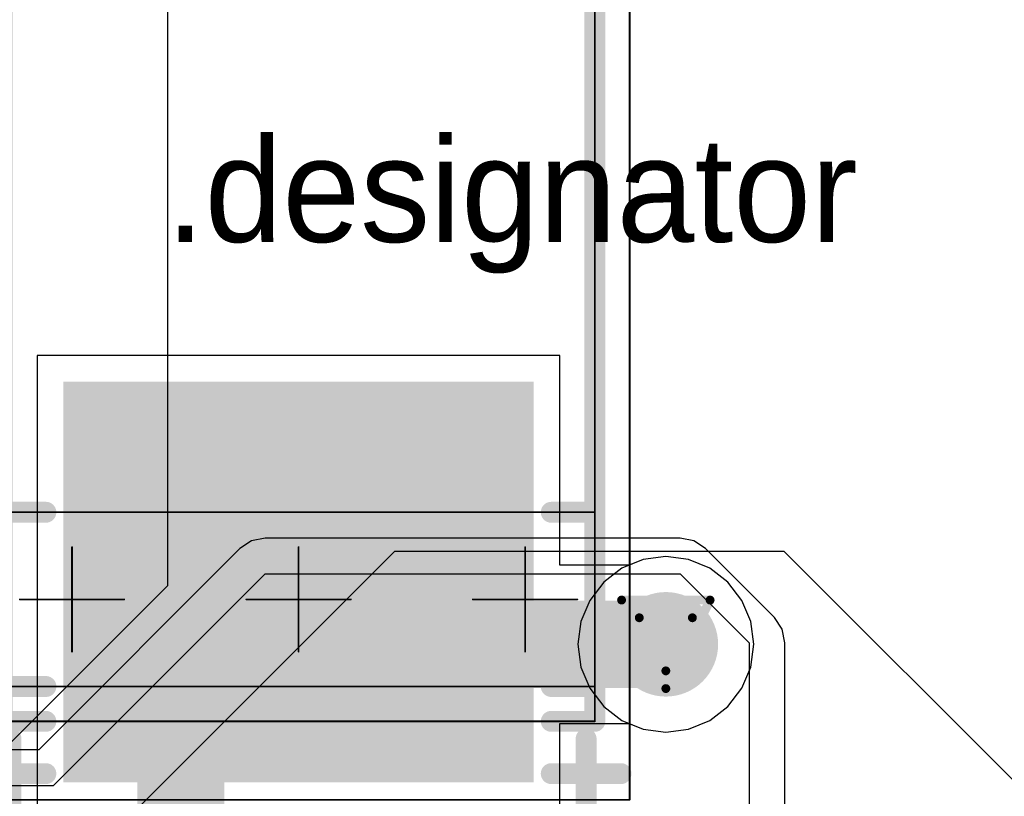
# Model space of a CAD drawing. Header units: millimetres. Extents: x 138 to 555, y 26 to 334.
# Tile 154 of 256: x 180.39 to 186.04, y 166.01 to 170.47. Entities that reach past the tile are written whole.
import ezdxf

# ---------------------------------------------------------------- set-up
doc = ezdxf.new("R2010")
doc.units = ezdxf.units.MM
for name, color, linetype in [('BottomLayer', 5, 'Continuous'), ('DrillDrawing', 1, 'Continuous'), ('Mechanical20', 56, 'Continuous'), ('Mechanical27', 56, 'Continuous'), ('MidLayer1', 16, 'Continuous'), ('MidLayer2', 76, 'Continuous'), ('MidLayer3', 90, 'Continuous'), ('MidLayer4', 156, 'Continuous'), ('MultiLayer', 9, 'Continuous'), ('TopLayer', 1, 'Continuous'), ('TopOverlay', 2, 'Continuous'), ('TopPaste', 8, 'Continuous'), ('TopSolder', 216, 'Continuous'), ('ViaHoleLayer', 16, 'Continuous')]:
    doc.layers.add(name, color=color, linetype=linetype)

# ---------------------------------------------------------------- blocks, each defined once
blk = doc.blocks.new('CPOL_TAJ_C_2312_H2P6_530')
at = {"layer": 'Mechanical20', "const_width": 0.01}
for points in [[(-3.55, 1.9), (3.55, 1.9)], [(-3.55, 1.9), (-3.55, -1.9)], [(3.55, 1.9), (3.55, -1.9)], [(-3.55, -1.9), (3.55, -1.9)]]:
    blk.add_lwpolyline(points, dxfattribs=at)
at = {"layer": 'Mechanical20', "const_width": 0.005}
for points in [[(-3.5525, 1.9, 1), (-3.5475, 1.9, 1)], [(-3.5525, 1.9, 1), (-3.5475, 1.9, 1)], [(3.5475, 1.9, 1), (3.5525, 1.9, 1)], [(3.5475, 1.9, 1), (3.5525, 1.9, 1)], [(-3.5525, -1.9, 1), (-3.5475, -1.9, 1)], [(-3.5525, -1.9, 1), (-3.5475, -1.9, 1)], [(3.5475, -1.9, 1), (3.5525, -1.9, 1)], [(3.5475, -1.9, 1), (3.5525, -1.9, 1)]]:
    blk.add_lwpolyline(points, format="xyb", close=True, dxfattribs=at)
at = {"layer": 'Mechanical27', "const_width": 0.01}
for points in [[(-3.1, 1.7), (3.1, 1.7)], [(-3.1, 1.7), (-3.1, -1.7)], [(-2.9, 1.7), (-2.9, -1.7)], [(-1.9, 1.7), (-1.9, -1.7)], [(3.1, 1.7), (3.1, -1.7)], [(-2.4, 1.6), (-2.4, 1)], [(-2.7, 1.3), (-2.1, 1.3)], [(-2.4, 0.3), (-2.4, -0.3)], [(-2.7, 0), (-2.1, 0)], [(-2.4, -1), (-2.4, -1.6)], [(-2.7, -1.3), (-2.1, -1.3)], [(-3.1, -1.7), (3.1, -1.7)]]:
    blk.add_lwpolyline(points, dxfattribs=at)
at = {"layer": 'Mechanical27', "const_width": 0.005}
for points in [[(-3.1025, 1.7, 1), (-3.0975, 1.7, 1)], [(-3.1025, 1.7, 1), (-3.0975, 1.7, 1)], [(-2.9025, 1.7, 1), (-2.8975, 1.7, 1)], [(-1.9025, 1.7, 1), (-1.8975, 1.7, 1)], [(3.0975, 1.7, 1), (3.1025, 1.7, 1)], [(3.0975, 1.7, 1), (3.1025, 1.7, 1)], [(-2.4025, 1.6, 1), (-2.3975, 1.6, 1)], [(-2.7025, 1.3, 1), (-2.6975, 1.3, 1)], [(-2.1025, 1.3, 1), (-2.0975, 1.3, 1)], [(-2.4025, 1, 1), (-2.3975, 1, 1)], [(-2.4025, 0.3, 1), (-2.3975, 0.3, 1)], [(-2.7025, 0, 1), (-2.6975, 0, 1)], [(-2.1025, 0, 1), (-2.0975, 0, 1)], [(-2.4025, -0.3, 1), (-2.3975, -0.3, 1)], [(-2.4025, -1, 1), (-2.3975, -1, 1)], [(-2.7025, -1.3, 1), (-2.6975, -1.3, 1)], [(-2.1025, -1.3, 1), (-2.0975, -1.3, 1)], [(-2.4025, -1.6, 1), (-2.3975, -1.6, 1)], [(-3.1025, -1.7, 1), (-3.0975, -1.7, 1)], [(-3.1025, -1.7, 1), (-3.0975, -1.7, 1)], [(-2.9025, -1.7, 1), (-2.8975, -1.7, 1)], [(-1.9025, -1.7, 1), (-1.8975, -1.7, 1)], [(3.0975, -1.7, 1), (3.1025, -1.7, 1)], [(3.0975, -1.7, 1), (3.1025, -1.7, 1)]]:
    blk.add_lwpolyline(points, format="xyb", close=True, dxfattribs=at)
at = {"layer": 'TopLayer'}
for points in [[(-3.4, -1.3), (-1.2, -1.3), (-3.4, 1.3), (-1.2, 1.3)], [(1.2, -1.3), (3.4, -1.3), (1.2, 1.3), (3.4, 1.3)]]:
    blk.add_solid(points, dxfattribs=at)
at = {"layer": 'TopOverlay', "const_width": 0.12}
for points in [[(-3.4, 1.85), (-3.4, 1.45)], [(-3.1, 1.7), (-3.1, 1.45)], [(-3.1, 1.7), (3.1, 1.7)], [(-2.9, 1.7), (-2.9, 1.45)], [(-1.9, 1.7), (-1.9, 1.45)], [(3.1, 1.7), (3.1, 1.45)], [(-3.6, 1.65), (-3.2, 1.65)], [(-3.4, -1.45), (-3.4, -1.85)], [(-3.1, -1.45), (-3.1, -1.7)], [(-2.9, -1.45), (-2.9, -1.7)], [(-1.9, -1.45), (-1.9, -1.7)], [(3.1, -1.45), (3.1, -1.7)], [(-3.6, -1.65), (-3.2, -1.65)], [(-3.1, -1.7), (3.1, -1.7)]]:
    blk.add_lwpolyline(points, dxfattribs=at)
at = {"layer": 'TopOverlay', "const_width": 0.06}
for points in [[(-3.43, 1.85, 1), (-3.37, 1.85, 1)], [(-3.13, 1.7, 1), (-3.07, 1.7, 1)], [(-3.13, 1.7, 1), (-3.07, 1.7, 1)], [(-2.93, 1.7, 1), (-2.87, 1.7, 1)], [(-1.93, 1.7, 1), (-1.87, 1.7, 1)], [(3.07, 1.7, 1), (3.13, 1.7, 1)], [(3.07, 1.7, 1), (3.13, 1.7, 1)], [(-3.63, 1.65, 1), (-3.57, 1.65, 1)], [(-3.23, 1.65, 1), (-3.17, 1.65, 1)], [(-3.43, 1.45, 1), (-3.37, 1.45, 1)], [(-3.13, 1.45, 1), (-3.07, 1.45, 1)], [(-2.93, 1.45, 1), (-2.87, 1.45, 1)], [(-1.93, 1.45, 1), (-1.87, 1.45, 1)], [(3.07, 1.45, 1), (3.13, 1.45, 1)], [(-3.43, -1.45, 1), (-3.37, -1.45, 1)], [(-3.13, -1.45, 1), (-3.07, -1.45, 1)], [(-2.93, -1.45, 1), (-2.87, -1.45, 1)], [(-1.93, -1.45, 1), (-1.87, -1.45, 1)], [(3.07, -1.45, 1), (3.13, -1.45, 1)], [(-3.63, -1.65, 1), (-3.57, -1.65, 1)], [(-3.23, -1.65, 1), (-3.17, -1.65, 1)], [(-3.13, -1.7, 1), (-3.07, -1.7, 1)], [(-3.13, -1.7, 1), (-3.07, -1.7, 1)], [(-2.93, -1.7, 1), (-2.87, -1.7, 1)], [(-1.93, -1.7, 1), (-1.87, -1.7, 1)], [(3.07, -1.7, 1), (3.13, -1.7, 1)], [(3.07, -1.7, 1), (3.13, -1.7, 1)], [(-3.43, -1.85, 1), (-3.37, -1.85, 1)]]:
    blk.add_lwpolyline(points, format="xyb", close=True, dxfattribs=at)
at = {"layer": 'TopPaste'}
for points in [[(-3.4, -1.3), (-1.2, -1.3), (-3.4, 1.3), (-1.2, 1.3)], [(1.2, -1.3), (3.4, -1.3), (1.2, 1.3), (3.4, 1.3)]]:
    blk.add_solid(points, dxfattribs=at)
at = {"layer": 'TopSolder'}
for points in [[(-3.45, -1.35), (-1.15, -1.35), (-3.45, 1.35), (-1.15, 1.35)], [(1.15, -1.35), (3.45, -1.35), (1.15, 1.35), (3.45, 1.35)]]:
    blk.add_solid(points, dxfattribs=at)

msp = doc.modelspace()

# ---------------------------------------------------------------- linework, layer by layer
at = {"layer": 'BottomLayer'}
for p, q in [((181.7206, 167.4734), (181.6544, 167.4292)), ((181.7986, 167.4889), (181.7206, 167.4734)), ((184.181, 167.4889), (181.7986, 167.4889)), ((181.7986, 167.4889), (181.7986, 167.4889)), ((184.259, 167.4734), (184.181, 167.4889)), ((184.3252, 167.4292), (184.259, 167.4734)), ((181.6544, 167.4292), (180.4994, 166.2742)), ((184.7209, 167.0335), (184.3252, 167.4292)), ((184.3252, 167.4292), (184.3252, 167.4292)), ((180.5839, 166.0703), (181.7986, 167.285)), ((181.7986, 167.285), (184.181, 167.285)), ((184.181, 167.285), (184.5767, 166.8893)), ((184.7651, 166.9673), (184.7209, 167.0335)), ((184.7209, 167.0335), (184.7209, 167.0335)), ((184.7806, 166.8893), (184.7651, 166.9673)), ((184.5767, 166.8893), (184.5767, 165.5738)), ((184.7806, 165.5738), (184.7806, 166.8893)), ((180.4994, 166.2742), (178.3278, 166.2742)), ((177.7809, 166.0703), (180.5839, 166.0703))]:
    msp.add_line(p, q, dxfattribs=at)
at = {"layer": 'BottomLayer', "const_width": 0.3}
msp.add_lwpolyline([(183.9482, 166.8801, 1), (184.2482, 166.8801, 1)], format="xyb", close=True, dxfattribs=at)
at = {"layer": 'DrillDrawing', "const_width": 0.0508}
for points in [[(183.8442, 167.1341), (184.3522, 167.1341)], [(183.8442, 167.1341), (184.0982, 166.6261)], [(184.0982, 166.6261), (184.3522, 167.1341)], [(183.9458, 167.0325), (184.2506, 167.0325)], [(183.9458, 167.0325), (184.0982, 166.7277)], [(184.0982, 166.7277), (184.2506, 167.0325)]]:
    msp.add_lwpolyline(points, dxfattribs=at)
at = {"layer": 'DrillDrawing', "const_width": 0.0254}
for points in [[(183.8315, 167.1341, 1), (183.8569, 167.1341, 1)], [(183.8315, 167.1341, 1), (183.8569, 167.1341, 1)], [(184.3395, 167.1341, 1), (184.3649, 167.1341, 1)], [(184.3395, 167.1341, 1), (184.3649, 167.1341, 1)], [(183.9331, 167.0325, 1), (183.9585, 167.0325, 1)], [(183.9331, 167.0325, 1), (183.9585, 167.0325, 1)], [(184.2379, 167.0325, 1), (184.2633, 167.0325, 1)], [(184.2379, 167.0325, 1), (184.2633, 167.0325, 1)], [(184.0855, 166.7277, 1), (184.1109, 166.7277, 1)], [(184.0855, 166.7277, 1), (184.1109, 166.7277, 1)], [(184.0855, 166.6261, 1), (184.1109, 166.6261, 1)], [(184.0855, 166.6261, 1), (184.1109, 166.6261, 1)]]:
    msp.add_lwpolyline(points, format="xyb", close=True, dxfattribs=at)
at = {"layer": 'MidLayer1'}
for p, q in [((181.2395, 170.8681), (181.2395, 167.2165)), ((180.9519, 165.825), (182.5426, 167.4157)), ((182.5426, 167.4157), (184.7748, 167.4157)), ((184.7748, 167.4157), (186.3694, 165.8211)), ((181.2395, 167.2165), (180.1238, 166.1008))]:
    msp.add_line(p, q, dxfattribs=at)
at = {"layer": 'MidLayer1', "const_width": 0.3}
msp.add_lwpolyline([(183.9482, 166.8801, 1), (184.2482, 166.8801, 1)], format="xyb", close=True, dxfattribs=at)
at = {"layer": 'MidLayer2'}
for p, q in [((183.9677, 167.3672), (183.846, 167.3168)), ((184.0982, 167.3844), (183.9677, 167.3672)), ((184.2287, 167.3672), (184.0982, 167.3844)), ((184.3503, 167.3168), (184.2287, 167.3672)), ((183.846, 167.3168), (183.7416, 167.2367)), ((184.4548, 167.2367), (184.3503, 167.3168)), ((183.7416, 167.2367), (183.6614, 167.1323)), ((184.5349, 167.1323), (184.4548, 167.2367)), ((183.6614, 167.1323), (183.611, 167.0106)), ((184.5853, 167.0106), (184.5349, 167.1323)), ((183.611, 167.0106), (183.5939, 166.8801)), ((184.6025, 166.8801), (184.5853, 167.0106)), ((183.5939, 166.8801), (183.611, 166.7496)), ((184.5853, 166.7496), (184.6025, 166.8801)), ((183.611, 166.7496), (183.6614, 166.6279)), ((184.5349, 166.6279), (184.5853, 166.7496)), ((183.6614, 166.6279), (183.7416, 166.5235)), ((184.4548, 166.5235), (184.5349, 166.6279)), ((183.7416, 166.5235), (183.846, 166.4434)), ((184.3503, 166.4434), (184.4548, 166.5235)), ((183.846, 166.4434), (183.9677, 166.393)), ((183.9677, 166.393), (184.0982, 166.3758)), ((184.0982, 166.3758), (184.2287, 166.393)), ((184.2287, 166.393), (184.3503, 166.4434))]:
    msp.add_line(p, q, dxfattribs=at)
at = {"layer": 'MidLayer2', "const_width": 0.3}
msp.add_lwpolyline([(183.9482, 166.8801, 1), (184.2482, 166.8801, 1)], format="xyb", close=True, dxfattribs=at)
at = {"layer": 'MidLayer3'}
for p, q in [((183.9677, 167.3672), (183.846, 167.3168)), ((184.0982, 167.3844), (183.9677, 167.3672)), ((184.2287, 167.3672), (184.0982, 167.3844)), ((184.3503, 167.3168), (184.2287, 167.3672)), ((183.846, 167.3168), (183.7416, 167.2367)), ((184.4548, 167.2367), (184.3503, 167.3168)), ((183.7416, 167.2367), (183.6614, 167.1323)), ((184.5349, 167.1323), (184.4548, 167.2367)), ((183.6614, 167.1323), (183.611, 167.0106)), ((184.5853, 167.0106), (184.5349, 167.1323)), ((183.611, 167.0106), (183.5939, 166.8801)), ((184.6025, 166.8801), (184.5853, 167.0106)), ((183.5939, 166.8801), (183.611, 166.7496)), ((184.5853, 166.7496), (184.6025, 166.8801)), ((183.611, 166.7496), (183.6614, 166.6279)), ((184.5349, 166.6279), (184.5853, 166.7496)), ((183.6614, 166.6279), (183.7416, 166.5235)), ((184.4548, 166.5235), (184.5349, 166.6279)), ((183.7416, 166.5235), (183.846, 166.4434)), ((184.3503, 166.4434), (184.4548, 166.5235)), ((183.846, 166.4434), (183.9677, 166.393)), ((183.9677, 166.393), (184.0982, 166.3758)), ((184.0982, 166.3758), (184.2287, 166.393)), ((184.2287, 166.393), (184.3503, 166.4434))]:
    msp.add_line(p, q, dxfattribs=at)
at = {"layer": 'MidLayer3', "const_width": 0.3}
msp.add_lwpolyline([(183.9482, 166.8801, 1), (184.2482, 166.8801, 1)], format="xyb", close=True, dxfattribs=at)
at = {"layer": 'MidLayer4'}
for p, q in [((183.9677, 167.3672), (183.846, 167.3168)), ((184.0982, 167.3844), (183.9677, 167.3672)), ((184.2287, 167.3672), (184.0982, 167.3844)), ((184.3503, 167.3168), (184.2287, 167.3672)), ((183.846, 167.3168), (183.7416, 167.2367)), ((184.4548, 167.2367), (184.3503, 167.3168)), ((183.7416, 167.2367), (183.6614, 167.1323)), ((184.5349, 167.1323), (184.4548, 167.2367)), ((183.6614, 167.1323), (183.611, 167.0106)), ((184.5853, 167.0106), (184.5349, 167.1323)), ((183.611, 167.0106), (183.5939, 166.8801)), ((184.6025, 166.8801), (184.5853, 167.0106)), ((183.5939, 166.8801), (183.611, 166.7496)), ((184.5853, 166.7496), (184.6025, 166.8801)), ((183.611, 166.7496), (183.6614, 166.6279)), ((184.5349, 166.6279), (184.5853, 166.7496)), ((183.6614, 166.6279), (183.7416, 166.5235)), ((184.4548, 166.5235), (184.5349, 166.6279)), ((183.7416, 166.5235), (183.846, 166.4434)), ((184.3503, 166.4434), (184.4548, 166.5235)), ((183.846, 166.4434), (183.9677, 166.393)), ((183.9677, 166.393), (184.0982, 166.3758)), ((184.0982, 166.3758), (184.2287, 166.393)), ((184.2287, 166.393), (184.3503, 166.4434))]:
    msp.add_line(p, q, dxfattribs=at)
at = {"layer": 'MidLayer4', "const_width": 0.3}
msp.add_lwpolyline([(183.9482, 166.8801, 1), (184.2482, 166.8801, 1)], format="xyb", close=True, dxfattribs=at)
at = {"layer": 'MultiLayer', "const_width": 0.3}
msp.add_lwpolyline([(183.9482, 166.8801, 1), (184.2482, 166.8801, 1)], format="xyb", close=True, dxfattribs=at)
at = {"layer": 'TopLayer'}
for p, q in [((183.4907, 168.538), (180.4907, 168.538)), ((180.4907, 168.538), (180.4907, 165.938)), ((183.4907, 167.334), (183.4907, 168.538)), ((183.9677, 167.3672), (183.8874, 167.334)), ((184.0982, 167.3844), (183.9677, 167.3672)), ((184.2287, 167.3672), (184.0982, 167.3844)), ((184.3503, 167.3168), (184.2287, 167.3672)), ((183.8874, 167.334), (183.4907, 167.334)), ((184.4548, 167.2367), (184.3503, 167.3168)), ((184.5349, 167.1323), (184.4548, 167.2367)), ((184.5853, 167.0106), (184.5349, 167.1323)), ((184.6025, 166.8801), (184.5853, 167.0106)), ((184.5853, 166.7496), (184.6025, 166.8801)), ((184.5349, 166.6279), (184.5853, 166.7496)), ((184.4548, 166.5235), (184.5349, 166.6279)), ((184.3503, 166.4434), (184.4548, 166.5235)), ((183.4907, 165.938), (183.4907, 166.4262)), ((183.4907, 166.4262), (183.8874, 166.4262)), ((183.8874, 166.4262), (183.9677, 166.393)), ((183.9677, 166.393), (184.0982, 166.3758)), ((184.0982, 166.3758), (184.2287, 166.393)), ((184.2287, 166.393), (184.3503, 166.4434))]:
    msp.add_line(p, q, dxfattribs=at)
at = {"layer": 'TopLayer', "const_width": 0.5}
for points in [[(181.3146, 166.5619), (181.9907, 167.238)], [(181.9907, 167.238), (182.3486, 166.8801)], [(182.3486, 166.8801), (184.0982, 166.8801)], [(181.3146, 165.4261), (181.3146, 166.5619)]]:
    msp.add_lwpolyline(points, dxfattribs=at)
at = {"layer": 'TopLayer'}
for points, const_width in [([(181.8657, 167.238, 1), (182.1157, 167.238, 1)], 0.25), ([(181.8657, 167.238, 1), (182.1157, 167.238, 1)], 0.25), ([(182.2236, 166.8801, 1), (182.4736, 166.8801, 1)], 0.25), ([(182.2236, 166.8801, 1), (182.4736, 166.8801, 1)], 0.25), ([(183.9482, 166.8801, 1), (184.2482, 166.8801, 1)], 0.3), ([(183.9732, 166.8801, 1), (184.2232, 166.8801, 1)], 0.25), ([(181.1896, 166.5619, 1), (181.4396, 166.5619, 1)], 0.25), ([(181.1896, 166.5619, 1), (181.4396, 166.5619, 1)], 0.25)]:
    msp.add_lwpolyline(points, format="xyb", close=True, dxfattribs=dict(at, const_width=const_width))
at = {"layer": 'ViaHoleLayer', "const_width": 0.15}
msp.add_lwpolyline([(184.0232, 166.8801, 1), (184.1732, 166.8801, 1)], format="xyb", close=True, dxfattribs=at)

# ---------------------------------------------------------------- block references
at = {"rotation": 90}
msp.add_blockref('CPOL_TAJ_C_2312_H2P6_530', (181.9907, 169.538), dxfattribs=at)

# ---------------------------------------------------------------- texts
at = {"layer": 'Mechanical27'}
msp.add_text('.designator', height=0.599999, dxfattribs=at).set_placement((181.229, 169.1894))

doc.saveas('drawing.dxf')
